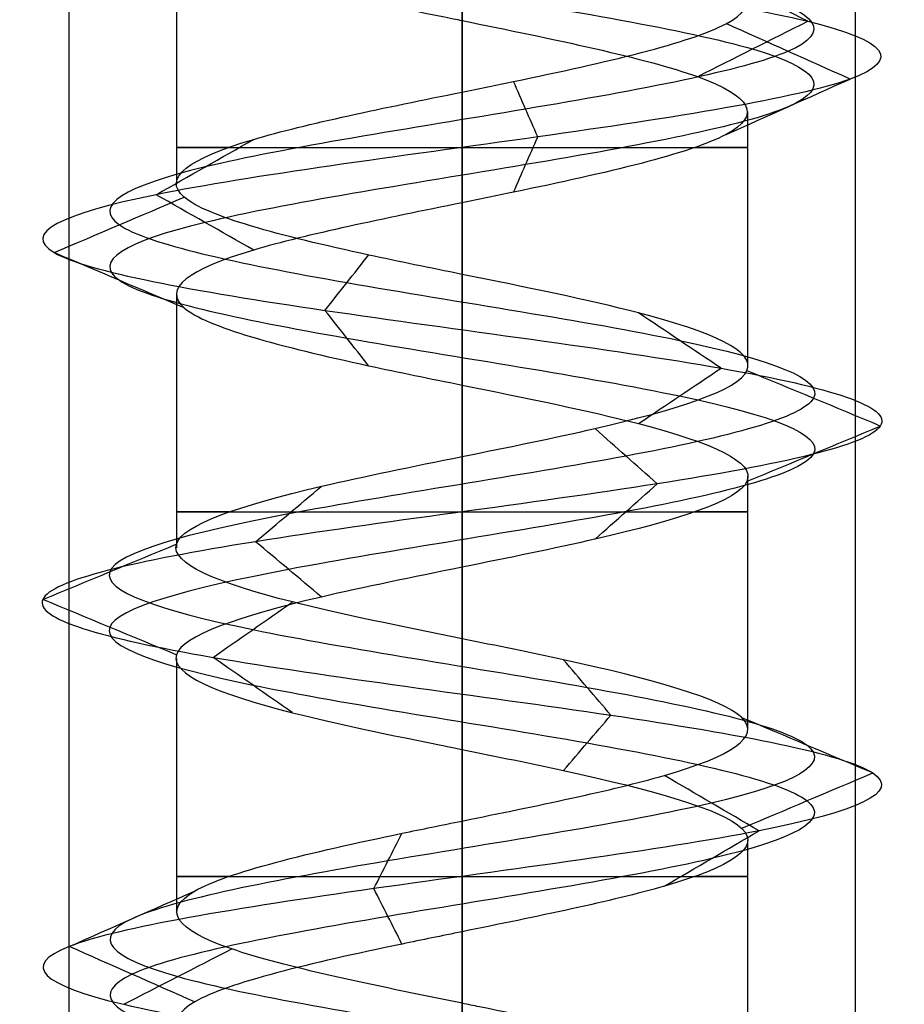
# Model space of a CAD drawing. Header units: millimetres. Extents: x -206 to 214, y -182 to 189.
# Tile 152 of 256: x 1.38 to 7, y 100.47 to 106.73. Entities that reach past the tile are written whole.
import ezdxf

# ---------------------------------------------------------------- set-up
doc = ezdxf.new("R2010")
doc.units = ezdxf.units.MM
doc.layers.add('Default', color=7, linetype='Continuous', true_color=0x000000)

msp = doc.modelspace()

# ---------------------------------------------------------------- linework, layer by layer
at = {"layer": 'Default'}
for p, q in [((4.1887, -164.9693, 820.0033), (4.1887, 125.5307, 820.0033)), ((4.1887, -166.9693, 714.5033), (4.1887, 125.5307, 714.5033)), ((4.1887, -166.9693, 723.5033), (4.1887, 125.5307, 723.5033)), ((4.1887, -173.4693, 829.0033), (4.1887, 124.5307, 829.0033)), ((4.1887, 84.5307, 714.5033), (4.1887, 124.5307, 714.5033)), ((4.1887, 84.5307, 723.5033), (4.1887, 124.5307, 723.5033))]:
    msp.add_line(p, q, dxfattribs=at)
at = {"layer": 'Default', "color": 9, "true_color": 0xbebcba}
for p, q in [((2.3728, 107.3063, 824.5033), (2.3728, 105.6904, 824.5033)), ((2.3728, 107.3063, 719.5033), (2.3728, 105.6904, 719.5033)), ((4.1887, 106.7261, 822.6831), (4.1887, 105.1119, 822.6901)), ((4.1887, 106.7261, 717.6831), (4.1887, 105.1119, 717.6901)), ((6.0046, 106.1458, 824.5033), (6.0046, 104.5333, 824.5033)), ((6.0046, 106.1458, 719.5033), (6.0046, 104.5333, 719.5033)), ((2.3728, 104.9863, 824.5033), (2.3728, 103.373, 824.5033)), ((2.3728, 104.9863, 719.5033), (2.3728, 103.373, 719.5033)), ((4.1887, 104.4078, 822.6901), (4.1887, 102.7943, 822.6908)), ((4.1887, 104.4078, 717.6901), (4.1887, 102.7943, 717.6908)), ((6.0046, 103.8283, 824.5033), (6.0046, 102.2159, 824.5033)), ((6.0046, 103.8283, 719.5033), (6.0046, 102.2159, 719.5033)), ((2.3728, 102.6694, 824.5033), (2.3728, 101.0554, 824.5033)), ((2.3728, 102.6694, 719.5033), (2.3728, 101.0554, 719.5033)), ((4.1887, 102.0902, 822.6908), (4.1887, 100.4761, 822.6834)), ((4.1887, 102.0902, 717.6908), (4.1887, 100.4761, 717.6834)), ((6.0046, 101.5117, 824.5033), (6.0046, 99.896, 824.5033)), ((6.0046, 101.5117, 719.5033), (6.0046, 99.896, 719.5033))]:
    msp.add_line(p, q, dxfattribs=at)
at = {"layer": 'Default', "color": 9, "true_color": 0xbebcba, "extrusion": (0, -1, 0)}
for centre, start, end in [((4.1887, 824.5033, -105.9192), 144.5029, 270), ((4.1887, 719.5033, -105.9192), 144.5029, 270), ((4.1887, 824.5033, -105.9192), 270, 35.27358), ((4.1887, 719.5033, -105.9192), 270, 35.27358), ((4.1887, 824.5033, -103.6011), 144.71427, 270), ((4.1887, 719.5033, -103.6011), 144.71427, 270), ((4.1887, 824.5033, -103.6011), 270, 35.25218), ((4.1887, 719.5033, -103.6011), 270, 35.25218), ((4.1887, 824.5033, -101.2829), 144.71146, 270), ((4.1887, 719.5033, -101.2829), 144.71146, 270), ((4.1887, 824.5033, -101.2829), 270, 35.49328), ((4.1887, 719.5033, -101.2829), 270, 35.49328)]:
    msp.add_arc(centre, 1.8159, start, end, dxfattribs=at)
at = {"layer": 'Default', "color": 9, "true_color": 0xbebcba}
for points, degree in [([(4.1887, 130.4364, 822.2637), (4.9329, 130.3138, 822.2637), (6.4085, 130.0686, 823.064), (6.6034, 129.7008, 825.5906), (4.5862, 129.333, 827.1191), (2.2081, 128.9653, 826.2586), (1.6392, 128.5975, 823.7925), (3.4014, 128.2297, 821.9767), (5.883, 127.8619, 822.4702), (6.8159, 127.4941, 824.8223), (5.3472, 127.1263, 826.8828), (2.8195, 126.7586, 826.7682), (1.5434, 126.3908, 824.5832), (2.6853, 126.023, 822.3253), (5.2015, 125.6552, 822.0582), (6.7919, 125.2874, 824.0263), (6.0027, 124.9196, 826.4303), (3.5553, 124.5519, 827.0729), (1.6869, 124.1841, 825.3666), (2.1054, 123.8163, 822.8711), (4.4282, 123.4485, 821.8676), (6.5321, 123.0807, 823.2734), (6.4938, 122.7129, 825.8034), (4.3485, 122.3451, 827.145), (2.057, 121.9774, 826.0718), (1.7141, 121.6096, 823.5648), (3.6332, 121.2418, 821.9157), (6.0601, 120.874, 822.6319), (6.7763, 120.5062, 825.0588), (5.1271, 120.1384, 826.9779), (2.6202, 119.7707, 826.635), (1.547, 119.4029, 824.3435), (2.8886, 119.0351, 822.1981), (5.4186, 118.6673, 822.1599), (6.8243, 118.2995, 824.2638), (5.8208, 117.9317, 826.5866), (3.3254, 117.5639, 827.0051), (1.6191, 117.1962, 825.1367), (2.2616, 116.8284, 822.6893), (4.6657, 116.4606, 821.9001), (6.6338, 116.0928, 823.4905), (6.3667, 115.725, 826.0067), (4.1087, 115.3572, 827.1486), (1.9238, 114.9895, 825.8725), (1.8092, 114.6217, 823.3447), (3.8697, 114.2539, 821.8761), (6.2217, 113.8861, 822.809), (6.7154, 113.5183, 825.2907), (4.8994, 113.1505, 827.0526), (2.4337, 112.7828, 826.4843), (1.5723, 112.415, 824.1051), (3.1025, 112.0472, 822.0899), (5.6256, 111.6794, 822.2808), (6.8352, 111.3116, 824.5033), (5.6256, 110.9438, 826.7258), (3.1025, 110.576, 826.9167), (1.5723, 110.2083, 824.9015), (2.4337, 109.8405, 822.5224), (4.8994, 109.4727, 821.954), (6.7154, 109.1049, 823.716), (6.2217, 108.7371, 826.1976), (3.8697, 108.3693, 827.1305), (1.8092, 108.0016, 825.6619), (1.9238, 107.6338, 823.1342), (4.1087, 107.266, 821.858), (6.3667, 106.8982, 822.9999), (6.6338, 106.5304, 825.5161), (4.6657, 106.1626, 827.1065), (2.2616, 105.7949, 826.3173), (1.6191, 105.4271, 823.8699), (3.3254, 105.0593, 822.0015), (5.8208, 104.6915, 822.42), (6.8243, 104.3237, 824.7428), (5.4186, 103.9559, 826.8467), (2.8886, 103.5881, 826.8085), (1.547, 103.2204, 824.6631), (2.6202, 102.8526, 822.3717), (5.1271, 102.4848, 822.0288), (6.7763, 102.117, 823.9478), (6.0601, 101.7492, 826.3747), (3.6332, 101.3814, 827.0909), (1.7141, 101.0137, 825.4418), (2.057, 100.6459, 822.9348), (4.3485, 100.2781, 821.8616), (6.4938, 99.9103, 823.2032), (6.5321, 99.5425, 825.7332), (4.4282, 99.1747, 827.139), (2.1054, 98.807, 826.1355), (1.6869, 98.4392, 823.64), (3.5553, 98.0714, 821.9337), (6.0027, 97.7036, 822.5763), (6.7919, 97.3358, 824.9804), (5.2015, 96.968, 826.9484), (2.6853, 96.6002, 826.6814), (1.5434, 96.2325, 824.4234), (2.8195, 95.8647, 822.2385), (5.3472, 95.4969, 822.1239), (6.8159, 95.1291, 824.1843), (5.883, 94.7613, 826.5364), (3.4014, 94.3935, 827.0299), (1.6392, 94.0258, 825.2141), (2.2081, 93.658, 822.748), (4.5862, 93.2902, 821.8875), (6.6034, 92.9224, 823.416), (6.4085, 92.5546, 825.9426), (4.9329, 92.3094, 826.743), (4.1887, 92.1868, 826.743)], 3), ([(4.1887, 130.4364, 717.2637), (4.9329, 130.3138, 717.2637), (6.4085, 130.0686, 718.064), (6.6034, 129.7008, 720.5906), (4.5862, 129.333, 722.1191), (2.2081, 128.9653, 721.2586), (1.6392, 128.5975, 718.7925), (3.4014, 128.2297, 716.9767), (5.883, 127.8619, 717.4702), (6.8159, 127.4941, 719.8223), (5.3472, 127.1263, 721.8828), (2.8195, 126.7586, 721.7682), (1.5434, 126.3908, 719.5832), (2.6853, 126.023, 717.3253), (5.2015, 125.6552, 717.0582), (6.7919, 125.2874, 719.0263), (6.0027, 124.9196, 721.4303), (3.5553, 124.5519, 722.0729), (1.6869, 124.1841, 720.3666), (2.1054, 123.8163, 717.8711), (4.4282, 123.4485, 716.8676), (6.5321, 123.0807, 718.2734), (6.4938, 122.7129, 720.8034), (4.3485, 122.3451, 722.145), (2.057, 121.9774, 721.0718), (1.7141, 121.6096, 718.5648), (3.6332, 121.2418, 716.9157), (6.0601, 120.874, 717.6319), (6.7763, 120.5062, 720.0588), (5.1271, 120.1384, 721.9779), (2.6202, 119.7707, 721.635), (1.547, 119.4029, 719.3435), (2.8886, 119.0351, 717.1981), (5.4186, 118.6673, 717.1599), (6.8243, 118.2995, 719.2638), (5.8208, 117.9317, 721.5866), (3.3254, 117.5639, 722.0051), (1.6191, 117.1962, 720.1367), (2.2616, 116.8284, 717.6893), (4.6657, 116.4606, 716.9001), (6.6338, 116.0928, 718.4905), (6.3667, 115.725, 721.0067), (4.1087, 115.3572, 722.1486), (1.9238, 114.9895, 720.8725), (1.8092, 114.6217, 718.3447), (3.8697, 114.2539, 716.8761), (6.2217, 113.8861, 717.809), (6.7154, 113.5183, 720.2907), (4.8994, 113.1505, 722.0526), (2.4337, 112.7828, 721.4843), (1.5723, 112.415, 719.1051), (3.1025, 112.0472, 717.0899), (5.6256, 111.6794, 717.2808), (6.8352, 111.3116, 719.5033), (5.6256, 110.9438, 721.7258), (3.1025, 110.576, 721.9167), (1.5723, 110.2083, 719.9015), (2.4337, 109.8405, 717.5224), (4.8994, 109.4727, 716.954), (6.7154, 109.1049, 718.716), (6.2217, 108.7371, 721.1976), (3.8697, 108.3693, 722.1305), (1.8092, 108.0016, 720.6619), (1.9238, 107.6338, 718.1342), (4.1087, 107.266, 716.858), (6.3667, 106.8982, 717.9999), (6.6338, 106.5304, 720.5161), (4.6657, 106.1626, 722.1065), (2.2616, 105.7949, 721.3173), (1.6191, 105.4271, 718.8699), (3.3254, 105.0593, 717.0015), (5.8208, 104.6915, 717.42), (6.8243, 104.3237, 719.7428), (5.4186, 103.9559, 721.8467), (2.8886, 103.5881, 721.8085), (1.547, 103.2204, 719.6631), (2.6202, 102.8526, 717.3717), (5.1271, 102.4848, 717.0288), (6.7763, 102.117, 718.9478), (6.0601, 101.7492, 721.3747), (3.6332, 101.3814, 722.0909), (1.7141, 101.0137, 720.4418), (2.057, 100.6459, 717.9348), (4.3485, 100.2781, 716.8616), (6.4938, 99.9103, 718.2032), (6.5321, 99.5425, 720.7332), (4.4282, 99.1747, 722.139), (2.1054, 98.807, 721.1355), (1.6869, 98.4392, 718.64), (3.5553, 98.0714, 716.9337), (6.0027, 97.7036, 717.5763), (6.7919, 97.3358, 719.9804), (5.2015, 96.968, 721.9484), (2.6853, 96.6002, 721.6814), (1.5434, 96.2325, 719.4234), (2.8195, 95.8647, 717.2385), (5.3472, 95.4969, 717.1239), (6.8159, 95.1291, 719.1843), (5.883, 94.7613, 721.5364), (3.4014, 94.3935, 722.0299), (1.6392, 94.0258, 720.2141), (2.2081, 93.658, 717.748), (4.5862, 93.2902, 716.8875), (6.6034, 92.9224, 718.416), (6.4085, 92.5546, 720.9426), (4.9329, 92.3094, 721.743), (4.1887, 92.1868, 721.743)], 3), ([(4.1887, 130.2598, 821.8374), (5.0745, 130.1373, 821.8374), (6.8309, 129.8921, 822.7901), (7.0629, 129.5243, 825.7975), (4.6619, 129.1565, 827.617), (1.8311, 128.7887, 826.5926), (1.154, 128.4209, 823.6572), (3.2516, 128.0531, 821.4958), (6.2054, 127.6854, 822.0833), (7.3159, 127.3176, 824.883), (5.5677, 126.9498, 827.3356), (2.559, 126.582, 827.1992), (1.0399, 126.2142, 824.5984), (2.3992, 125.8464, 821.9108), (5.3942, 125.4787, 821.5929), (7.2873, 125.1109, 823.9355), (6.3479, 124.7431, 826.7971), (3.4348, 124.3753, 827.562), (1.2108, 124.0075, 825.5309), (1.7089, 123.6397, 822.5605), (4.4738, 123.2719, 821.366), (6.978, 122.9042, 823.0393), (6.9325, 122.5364, 826.0509), (4.3789, 122.1686, 827.6477), (1.6514, 121.8008, 826.3703), (1.2432, 121.433, 823.3862), (3.5275, 121.0652, 821.4233), (6.4162, 120.6975, 822.2758), (7.2687, 120.3297, 825.1645), (5.3058, 119.9619, 827.4488), (2.3217, 119.5941, 827.0406), (1.0442, 119.2263, 824.3131), (2.6411, 118.8585, 821.7594), (5.6526, 118.4908, 821.7139), (7.3259, 118.123, 824.2182), (6.1315, 117.7552, 826.9831), (3.1611, 117.3874, 827.4812), (1.13, 117.0196, 825.2572), (1.8949, 116.6518, 822.3441), (4.7565, 116.284, 821.4047), (7.0991, 115.9163, 823.2978), (6.7812, 115.5485, 826.2928), (4.0935, 115.1807, 827.6521), (1.4928, 114.8129, 826.133), (1.3564, 114.4451, 823.1243), (3.809, 114.0773, 821.3761), (6.6086, 113.7096, 822.4865), (7.1962, 113.3418, 825.4405), (5.0346, 112.974, 827.5378), (2.0997, 112.6062, 826.8613), (1.0744, 112.2384, 824.0293), (2.8958, 111.8706, 821.6306), (5.8991, 111.5029, 821.8579), (7.3389, 111.1351, 824.5033), (5.8991, 110.7673, 827.1487), (2.8958, 110.3995, 827.376), (1.0744, 110.0317, 824.9773), (2.0997, 109.6639, 822.1454), (5.0346, 109.2961, 821.4688), (7.1962, 108.9284, 823.5661), (6.6086, 108.5606, 826.5201), (3.809, 108.1928, 827.6305), (1.3564, 107.825, 825.8824), (1.4928, 107.4572, 822.8736), (4.0935, 107.0894, 821.3546), (6.7812, 106.7217, 822.7138), (7.0991, 106.3539, 825.7088), (4.7565, 105.9861, 827.6019), (1.8949, 105.6183, 826.6625), (1.13, 105.2505, 823.7494), (3.1611, 104.8827, 821.5254), (6.1315, 104.5149, 822.0235), (7.3259, 104.1472, 824.7884), (5.6526, 103.7794, 827.2927), (2.6411, 103.4116, 827.2472), (1.0442, 103.0438, 824.6935), (2.3217, 102.676, 821.966), (5.3058, 102.3082, 821.5578), (7.2687, 101.9405, 823.8421), (6.4162, 101.5727, 826.7308), (3.5275, 101.2049, 827.5833), (1.2432, 100.8371, 825.6204), (1.6514, 100.4693, 822.6363), (4.3789, 100.1015, 821.3589), (6.9325, 99.7338, 822.9558), (6.978, 99.366, 825.9673), (4.4738, 98.9982, 827.6406), (1.7089, 98.6304, 826.4461), (1.2108, 98.2626, 823.4757), (3.4348, 97.8948, 821.4447), (6.3479, 97.527, 822.2095), (7.2873, 97.1593, 825.0711), (5.3942, 96.7915, 827.4137), (2.3992, 96.4237, 827.0959), (1.0399, 96.0559, 824.4082), (2.559, 95.6881, 821.8074), (5.5677, 95.3203, 821.671), (7.3159, 94.9526, 824.1236), (6.2054, 94.5848, 826.9233), (3.2516, 94.217, 827.5108), (1.154, 93.8492, 825.3494), (1.8311, 93.4814, 822.414), (4.6619, 93.1136, 821.3896), (7.0629, 92.7459, 823.2091), (6.8309, 92.3781, 826.2165), (5.0745, 92.1329, 827.1692), (4.1887, 92.0103, 827.1692)], 3), ([(4.1887, 130.2598, 716.8374), (5.0745, 130.1373, 716.8374), (6.8309, 129.8921, 717.7901), (7.0629, 129.5243, 720.7975), (4.6619, 129.1565, 722.617), (1.8311, 128.7887, 721.5926), (1.154, 128.4209, 718.6572), (3.2516, 128.0531, 716.4958), (6.2054, 127.6854, 717.0833), (7.3159, 127.3176, 719.883), (5.5677, 126.9498, 722.3356), (2.559, 126.582, 722.1992), (1.0399, 126.2142, 719.5984), (2.3992, 125.8464, 716.9108), (5.3942, 125.4787, 716.5929), (7.2873, 125.1109, 718.9355), (6.3479, 124.7431, 721.7971), (3.4348, 124.3753, 722.562), (1.2108, 124.0075, 720.5309), (1.7089, 123.6397, 717.5605), (4.4738, 123.2719, 716.366), (6.978, 122.9042, 718.0393), (6.9325, 122.5364, 721.0509), (4.3789, 122.1686, 722.6477), (1.6514, 121.8008, 721.3703), (1.2432, 121.433, 718.3862), (3.5275, 121.0652, 716.4233), (6.4162, 120.6975, 717.2758), (7.2687, 120.3297, 720.1645), (5.3058, 119.9619, 722.4488), (2.3217, 119.5941, 722.0406), (1.0442, 119.2263, 719.3131), (2.6411, 118.8585, 716.7594), (5.6526, 118.4908, 716.7139), (7.3259, 118.123, 719.2182), (6.1315, 117.7552, 721.9831), (3.1611, 117.3874, 722.4812), (1.13, 117.0196, 720.2572), (1.8949, 116.6518, 717.3441), (4.7565, 116.284, 716.4047), (7.0991, 115.9163, 718.2978), (6.7812, 115.5485, 721.2928), (4.0935, 115.1807, 722.6521), (1.4928, 114.8129, 721.133), (1.3564, 114.4451, 718.1243), (3.809, 114.0773, 716.3761), (6.6086, 113.7096, 717.4865), (7.1962, 113.3418, 720.4405), (5.0346, 112.974, 722.5378), (2.0997, 112.6062, 721.8613), (1.0744, 112.2384, 719.0293), (2.8958, 111.8706, 716.6306), (5.8991, 111.5029, 716.8579), (7.3389, 111.1351, 719.5033), (5.8991, 110.7673, 722.1487), (2.8958, 110.3995, 722.376), (1.0744, 110.0317, 719.9773), (2.0997, 109.6639, 717.1454), (5.0346, 109.2961, 716.4688), (7.1962, 108.9284, 718.5661), (6.6086, 108.5606, 721.5201), (3.809, 108.1928, 722.6305), (1.3564, 107.825, 720.8824), (1.4928, 107.4572, 717.8736), (4.0935, 107.0894, 716.3546), (6.7812, 106.7217, 717.7138), (7.0991, 106.3539, 720.7088), (4.7565, 105.9861, 722.6019), (1.8949, 105.6183, 721.6625), (1.13, 105.2505, 718.7494), (3.1611, 104.8827, 716.5254), (6.1315, 104.5149, 717.0235), (7.3259, 104.1472, 719.7884), (5.6526, 103.7794, 722.2927), (2.6411, 103.4116, 722.2472), (1.0442, 103.0438, 719.6935), (2.3217, 102.676, 716.966), (5.3058, 102.3082, 716.5578), (7.2687, 101.9405, 718.8421), (6.4162, 101.5727, 721.7308), (3.5275, 101.2049, 722.5833), (1.2432, 100.8371, 720.6204), (1.6514, 100.4693, 717.6363), (4.3789, 100.1015, 716.3589), (6.9325, 99.7338, 717.9558), (6.978, 99.366, 720.9673), (4.4738, 98.9982, 722.6406), (1.7089, 98.6304, 721.4461), (1.2108, 98.2626, 718.4757), (3.4348, 97.8948, 716.4447), (6.3479, 97.527, 717.2095), (7.2873, 97.1593, 720.0711), (5.3942, 96.7915, 722.4137), (2.3992, 96.4237, 722.0959), (1.0399, 96.0559, 719.4082), (2.559, 95.6881, 716.8074), (5.5677, 95.3203, 716.671), (7.3159, 94.9526, 719.1236), (6.2054, 94.5848, 721.9233), (3.2516, 94.217, 722.5108), (1.154, 93.8492, 720.3494), (1.8311, 93.4814, 717.414), (4.6619, 93.1136, 716.3896), (7.0629, 92.7459, 718.2091), (6.8309, 92.3781, 721.2165), (5.0745, 92.1329, 722.1692), (4.1887, 92.0103, 722.1692)], 3), ([(4.1887, 130.0833, 822.2637), (4.9329, 129.9607, 822.2637), (6.4085, 129.7155, 823.064), (6.6033, 129.3477, 825.5906), (4.5862, 128.9799, 827.1191), (2.2081, 128.6122, 826.2585), (1.6392, 128.2444, 823.7925), (3.4014, 127.8766, 821.9767), (5.883, 127.5088, 822.4702), (6.8159, 127.141, 824.8223), (5.3472, 126.7732, 826.8827), (2.8195, 126.4054, 826.7681), (1.5434, 126.0377, 824.5832), (2.6853, 125.6699, 822.3253), (5.2014, 125.3021, 822.0583), (6.7918, 124.9343, 824.0263), (6.0027, 124.5665, 826.4303), (3.5553, 124.1987, 827.0729), (1.6869, 123.831, 825.3666), (2.1054, 123.4632, 822.8712), (4.4282, 123.0954, 821.8677), (6.532, 122.7276, 823.2734), (6.4938, 122.3598, 825.8034), (4.3485, 121.992, 827.145), (2.0571, 121.6243, 826.0718), (1.7142, 121.2565, 823.5648), (3.6332, 120.8887, 821.9157), (6.06, 120.5209, 822.6319), (6.7762, 120.1531, 825.0588), (5.1271, 119.7853, 826.9778), (2.6202, 119.4175, 826.6349), (1.547, 119.0498, 824.3435), (2.8886, 118.682, 822.1982), (5.4186, 118.3142, 822.1599), (6.8243, 117.9464, 824.2638), (5.8208, 117.5786, 826.5866), (3.3254, 117.2108, 827.005), (1.6191, 116.8431, 825.1367), (2.2617, 116.4753, 822.6893), (4.6657, 116.1075, 821.9002), (6.6337, 115.7397, 823.4905), (6.3667, 115.3719, 826.0067), (4.1087, 115.0041, 827.1486), (1.9239, 114.6363, 825.8724), (1.8092, 114.2686, 823.3448), (3.8697, 113.9008, 821.8761), (6.2217, 113.533, 822.809), (6.7153, 113.1652, 825.2906), (4.8993, 112.7974, 827.0526), (2.4337, 112.4296, 826.4842), (1.5723, 112.0619, 824.1051), (3.1025, 111.6941, 822.09), (5.6256, 111.3263, 822.2809), (6.8352, 110.9585, 824.5033), (5.6256, 110.5907, 826.7257), (3.1025, 110.2229, 826.9166), (1.5723, 109.8552, 824.9015), (2.4337, 109.4874, 822.5224), (4.8993, 109.1196, 821.954), (6.7153, 108.7518, 823.716), (6.2217, 108.384, 826.1976), (3.8697, 108.0162, 827.1305), (1.8092, 107.6484, 825.6619), (1.9239, 107.2807, 823.1342), (4.1087, 106.9129, 821.858), (6.3667, 106.5451, 822.9999), (6.6337, 106.1773, 825.5161), (4.6657, 105.8095, 827.1065), (2.2617, 105.4417, 826.3173), (1.6191, 105.074, 823.87), (3.3254, 104.7062, 822.0016), (5.8208, 104.3384, 822.42), (6.8243, 103.9706, 824.7428), (5.4186, 103.6028, 826.8467), (2.8886, 103.235, 826.8084), (1.547, 102.8673, 824.6631), (2.6202, 102.4995, 822.3717), (5.1271, 102.1317, 822.0288), (6.7762, 101.7639, 823.9479), (6.06, 101.3961, 826.3747), (3.6332, 101.0283, 827.0909), (1.7142, 100.6605, 825.4418), (2.0571, 100.2928, 822.9348), (4.3485, 99.925, 821.8616), (6.4938, 99.5572, 823.2032), (6.532, 99.1894, 825.7332), (4.4282, 98.8216, 827.1389), (2.1054, 98.4538, 826.1355), (1.6869, 98.0861, 823.64), (3.5553, 97.7183, 821.9337), (6.0027, 97.3505, 822.5763), (6.7918, 96.9827, 824.9803), (5.2014, 96.6149, 826.9484), (2.6853, 96.2471, 826.6813), (1.5434, 95.8794, 824.4234), (2.8195, 95.5116, 822.2385), (5.3472, 95.1438, 822.1239), (6.8159, 94.776, 824.1843), (5.883, 94.4082, 826.5364), (3.4014, 94.0404, 827.0299), (1.6392, 93.6726, 825.2141), (2.2081, 93.3049, 822.7481), (4.5862, 92.9371, 821.8875), (6.6033, 92.5693, 823.416), (6.4085, 92.2015, 825.9426), (4.9329, 91.9563, 826.7429), (4.1887, 91.8337, 826.7429)], 3), ([(4.1887, 130.0833, 717.2637), (4.9329, 129.9607, 717.2637), (6.4085, 129.7155, 718.064), (6.6033, 129.3477, 720.5906), (4.5862, 128.9799, 722.1191), (2.2081, 128.6122, 721.2585), (1.6392, 128.2444, 718.7925), (3.4014, 127.8766, 716.9767), (5.883, 127.5088, 717.4702), (6.8159, 127.141, 719.8223), (5.3472, 126.7732, 721.8827), (2.8195, 126.4054, 721.7681), (1.5434, 126.0377, 719.5832), (2.6853, 125.6699, 717.3253), (5.2014, 125.3021, 717.0583), (6.7918, 124.9343, 719.0263), (6.0027, 124.5665, 721.4303), (3.5553, 124.1987, 722.0729), (1.6869, 123.831, 720.3666), (2.1054, 123.4632, 717.8712), (4.4282, 123.0954, 716.8677), (6.532, 122.7276, 718.2734), (6.4938, 122.3598, 720.8034), (4.3485, 121.992, 722.145), (2.0571, 121.6243, 721.0718), (1.7142, 121.2565, 718.5648), (3.6332, 120.8887, 716.9157), (6.06, 120.5209, 717.6319), (6.7762, 120.1531, 720.0588), (5.1271, 119.7853, 721.9778), (2.6202, 119.4175, 721.6349), (1.547, 119.0498, 719.3435), (2.8886, 118.682, 717.1982), (5.4186, 118.3142, 717.1599), (6.8243, 117.9464, 719.2638), (5.8208, 117.5786, 721.5866), (3.3254, 117.2108, 722.005), (1.6191, 116.8431, 720.1367), (2.2617, 116.4753, 717.6893), (4.6657, 116.1075, 716.9002), (6.6337, 115.7397, 718.4905), (6.3667, 115.3719, 721.0067), (4.1087, 115.0041, 722.1486), (1.9239, 114.6363, 720.8724), (1.8092, 114.2686, 718.3448), (3.8697, 113.9008, 716.8761), (6.2217, 113.533, 717.809), (6.7153, 113.1652, 720.2906), (4.8993, 112.7974, 722.0526), (2.4337, 112.4296, 721.4842), (1.5723, 112.0619, 719.1051), (3.1025, 111.6941, 717.09), (5.6256, 111.3263, 717.2809), (6.8352, 110.9585, 719.5033), (5.6256, 110.5907, 721.7257), (3.1025, 110.2229, 721.9166), (1.5723, 109.8552, 719.9015), (2.4337, 109.4874, 717.5224), (4.8993, 109.1196, 716.954), (6.7153, 108.7518, 718.716), (6.2217, 108.384, 721.1976), (3.8697, 108.0162, 722.1305), (1.8092, 107.6484, 720.6619), (1.9239, 107.2807, 718.1342), (4.1087, 106.9129, 716.858), (6.3667, 106.5451, 717.9999), (6.6337, 106.1773, 720.5161), (4.6657, 105.8095, 722.1065), (2.2617, 105.4417, 721.3173), (1.6191, 105.074, 718.87), (3.3254, 104.7062, 717.0016), (5.8208, 104.3384, 717.42), (6.8243, 103.9706, 719.7428), (5.4186, 103.6028, 721.8467), (2.8886, 103.235, 721.8084), (1.547, 102.8673, 719.6631), (2.6202, 102.4995, 717.3717), (5.1271, 102.1317, 717.0288), (6.7762, 101.7639, 718.9479), (6.06, 101.3961, 721.3747), (3.6332, 101.0283, 722.0909), (1.7142, 100.6605, 720.4418), (2.0571, 100.2928, 717.9348), (4.3485, 99.925, 716.8616), (6.4938, 99.5572, 718.2032), (6.532, 99.1894, 720.7332), (4.4282, 98.8216, 722.1389), (2.1054, 98.4538, 721.1355), (1.6869, 98.0861, 718.64), (3.5553, 97.7183, 716.9337), (6.0027, 97.3505, 717.5763), (6.7918, 96.9827, 719.9803), (5.2014, 96.6149, 721.9484), (2.6853, 96.2471, 721.6813), (1.5434, 95.8794, 719.4234), (2.8195, 95.5116, 717.2385), (5.3472, 95.1438, 717.1239), (6.8159, 94.776, 719.1843), (5.883, 94.4082, 721.5364), (3.4014, 94.0404, 722.0299), (1.6392, 93.6726, 720.2141), (2.2081, 93.3049, 717.7481), (4.5862, 92.9371, 716.8875), (6.6033, 92.5693, 718.416), (6.4085, 92.2015, 720.9426), (4.9329, 91.9563, 721.7429), (4.1887, 91.8337, 721.7429)], 3), ([(4.1887, 107.8853, 826.3192), (4.1887, 107.0783, 826.3192), (4.1887, 106.2713, 826.3192)], 2), ([(4.1887, 107.8853, 721.3192), (4.1887, 107.0783, 721.3192), (4.1887, 106.2713, 721.3192)], 2), ([(6.3863, 106.7217, 822.9864), (6.1524, 106.8392, 823.1479), (5.9185, 106.9567, 823.3093), (5.6846, 107.0742, 823.4707)], 3), ([(6.3863, 106.7217, 717.9864), (6.1524, 106.8392, 718.1479), (5.9185, 106.9567, 718.3093), (5.6846, 107.0742, 718.4707)], 3), ([(5.6847, 106.3691, 823.4707), (5.9186, 106.4866, 823.3093), (6.1524, 106.6042, 823.1478), (6.3863, 106.7217, 822.9864)], 3), ([(5.6847, 106.3691, 718.4707), (5.9186, 106.4866, 718.3093), (6.1524, 106.6042, 718.1478), (6.3863, 106.7217, 717.9864)], 3), ([(6.6557, 106.3539, 825.5252), (6.3932, 106.4714, 825.4164), (6.1307, 106.5889, 825.3077), (5.8681, 106.7064, 825.199)], 3), ([(6.6557, 106.3539, 720.5252), (6.3932, 106.4714, 720.4164), (6.1307, 106.5889, 720.3077), (5.8681, 106.7064, 720.199)], 3), ([(4.67, 105.9861, 827.1298), (4.6188, 106.1036, 826.8504), (4.5676, 106.2211, 826.5709), (4.5164, 106.3385, 826.2915)], 3), ([(4.67, 105.9861, 722.1298), (4.6188, 106.1036, 721.8504), (4.5676, 106.2211, 721.5709), (4.5164, 106.3385, 721.2915)], 3), ([(5.8683, 106.0014, 825.199), (6.1307, 106.1189, 825.3077), (6.3932, 106.2364, 825.4165), (6.6557, 106.3539, 825.5252)], 3), ([(5.8683, 106.0014, 720.199), (6.1307, 106.1189, 720.3077), (6.3932, 106.2364, 720.4165), (6.6557, 106.3539, 720.5252)], 3), ([(2.2444, 105.6183, 826.3336), (2.4511, 105.7357, 826.1389), (2.6579, 105.8531, 825.9443), (2.8646, 105.9706, 825.7497)], 3), ([(2.2444, 105.6183, 721.3336), (2.4511, 105.7357, 721.1389), (2.6579, 105.8531, 720.9443), (2.8646, 105.9706, 720.7497)], 3), ([(4.5164, 105.6337, 826.2917), (4.5676, 105.7512, 826.5711), (4.6188, 105.8686, 826.8504), (4.67, 105.9861, 827.1298)], 3), ([(4.5164, 105.6337, 721.2917), (4.5676, 105.7512, 721.5711), (4.6188, 105.8686, 721.8504), (4.67, 105.9861, 722.1298)], 3), ([(1.596, 105.2505, 823.8643), (1.8715, 105.3679, 823.9322), (2.1471, 105.4852, 824.0001), (2.4226, 105.6026, 824.068)], 3), ([(1.596, 105.2505, 718.8643), (1.8715, 105.3679, 718.9322), (2.1471, 105.4852, 719.0001), (2.4226, 105.6026, 719.068)], 3), ([(2.8645, 105.2661, 825.7498), (2.6578, 105.3835, 825.9444), (2.4511, 105.5009, 826.139), (2.2444, 105.6183, 826.3336)], 3), ([(2.8645, 105.2661, 720.7498), (2.6578, 105.3835, 720.9444), (2.4511, 105.5009, 721.139), (2.2444, 105.6183, 721.3336)], 3), ([(4.1887, 105.5671, 826.3192), (4.1887, 104.7601, 826.3192), (4.1887, 103.9531, 826.3192)], 2), ([(4.1887, 105.5671, 721.3192), (4.1887, 104.7601, 721.3192), (4.1887, 103.9531, 721.3192)], 2), ([(2.4224, 104.8985, 824.068), (2.147, 105.0159, 824.0001), (1.8715, 105.1332, 823.9322), (1.596, 105.2505, 823.8643)], 3), ([(2.4224, 104.8985, 719.068), (2.147, 105.0159, 719.0001), (1.8715, 105.1332, 718.9322), (1.596, 105.2505, 718.8643)], 3), ([(3.3176, 104.8827, 821.9791), (3.4101, 105, 822.2472), (3.5026, 105.1173, 822.5153), (3.5952, 105.2346, 822.7833)], 3), ([(3.3176, 104.8827, 716.9791), (3.4101, 105, 717.2472), (3.5026, 105.1173, 717.5153), (3.5952, 105.2346, 717.7833)], 3), ([(3.5951, 104.531, 822.7832), (3.5026, 104.6482, 822.5152), (3.4101, 104.7655, 822.2471), (3.3176, 104.8827, 821.9791)], 3), ([(3.5951, 104.531, 717.7832), (3.5026, 104.6482, 717.5152), (3.4101, 104.7655, 717.2471), (3.3176, 104.8827, 716.9791)], 3), ([(5.8355, 104.5149, 822.4013), (5.6607, 104.6321, 822.6244), (5.4859, 104.7493, 822.8475), (5.3111, 104.8665, 823.0706)], 3), ([(5.8355, 104.5149, 717.4013), (5.6607, 104.6321, 717.6244), (5.4859, 104.7493, 717.8475), (5.3111, 104.8665, 718.0706)], 3), ([(5.3112, 104.1634, 823.0705), (5.486, 104.2806, 822.8475), (5.6607, 104.3978, 822.6244), (5.8355, 104.5149, 822.4013)], 3), ([(5.3112, 104.1634, 718.0705), (5.486, 104.2806, 717.8475), (5.6607, 104.3978, 717.6244), (5.8355, 104.5149, 717.4013)], 3), ([(6.848, 104.1472, 824.745), (6.5659, 104.2643, 824.7193), (6.2839, 104.3814, 824.6937), (6.0018, 104.4985, 824.6681)], 3), ([(6.848, 104.1472, 719.745), (6.5659, 104.2643, 719.7193), (6.2839, 104.3814, 719.6937), (6.0018, 104.4985, 719.6681)], 3), ([(6.0019, 103.7958, 824.6681), (6.2839, 103.9129, 824.6937), (6.5659, 104.0301, 824.7193), (6.848, 104.1472, 824.745)], 3), ([(6.0019, 103.7958, 719.6681), (6.2839, 103.9129, 719.6937), (6.5659, 104.0301, 719.7193), (6.848, 104.1472, 719.745)], 3), ([(5.4296, 103.7794, 826.8677), (5.2981, 103.8964, 826.6171), (5.1665, 104.0135, 826.3665), (5.035, 104.1305, 826.1158)], 3), ([(5.4296, 103.7794, 721.8677), (5.2981, 103.8964, 721.6171), (5.1665, 104.0135, 721.3665), (5.035, 104.1305, 721.1158)], 3), ([(5.035, 103.4283, 826.1159), (5.1665, 103.5453, 826.3665), (5.2981, 103.6623, 826.6171), (5.4296, 103.7794, 826.8677)], 3), ([(5.035, 103.4283, 721.1159), (5.1665, 103.5453, 721.3665), (5.2981, 103.6623, 721.6171), (5.4296, 103.7794, 721.8677)], 3), ([(2.8769, 103.4116, 826.8291), (3.0159, 103.5286, 826.5826), (3.155, 103.6457, 826.3361), (3.294, 103.7627, 826.0896)], 3), ([(2.8769, 103.4116, 721.8291), (3.0159, 103.5286, 721.5826), (3.155, 103.6457, 721.3361), (3.294, 103.7627, 721.0896)], 3), ([(1.5233, 103.0438, 824.6645), (1.8059, 103.1609, 824.6474), (2.0886, 103.278, 824.6303), (2.3713, 103.3951, 824.6132)], 3), ([(1.5233, 103.0438, 719.6645), (1.8059, 103.1609, 719.6474), (2.0886, 103.278, 719.6303), (2.3713, 103.3951, 719.6132)], 3), ([(3.294, 103.0605, 826.0896), (3.155, 103.1775, 826.3361), (3.0159, 103.2946, 826.5826), (2.8769, 103.4116, 826.8291)], 3), ([(3.294, 103.0605, 721.0896), (3.155, 103.1775, 721.3361), (3.0159, 103.2946, 721.5826), (2.8769, 103.4116, 721.8291)], 3), ([(4.1887, 103.249, 826.3192), (4.1887, 102.442, 826.3192), (4.1887, 101.635, 826.3192)], 2), ([(4.1887, 103.249, 721.3192), (4.1887, 102.442, 721.3192), (4.1887, 101.635, 721.3192)], 2), ([(2.3713, 102.6925, 824.6132), (2.0886, 102.8096, 824.6303), (1.806, 102.9267, 824.6474), (1.5233, 103.0438, 824.6645)], 3), ([(2.3713, 102.6925, 719.6132), (2.0886, 102.8096, 719.6303), (1.806, 102.9267, 719.6474), (1.5233, 103.0438, 719.6645)], 3), ([(2.6061, 102.676, 822.3525), (2.774, 102.7932, 822.5807), (2.9419, 102.9104, 822.8089), (3.1099, 103.0275, 823.0371)], 3), ([(2.6061, 102.676, 717.3525), (2.774, 102.7932, 717.5807), (2.9419, 102.9104, 717.8089), (3.1099, 103.0275, 718.0371)], 3), ([(3.1099, 102.3245, 823.0372), (2.942, 102.4417, 822.809), (2.774, 102.5589, 822.5808), (2.6061, 102.676, 822.3525)], 3), ([(3.1099, 102.3245, 718.0372), (2.942, 102.4417, 717.809), (2.774, 102.5589, 717.5808), (2.6061, 102.676, 717.3525)], 3), ([(5.1356, 102.3082, 822.0066), (5.035, 102.4255, 822.2716), (4.9345, 102.5427, 822.5367), (4.834, 102.6599, 822.8017)], 3), ([(5.1356, 102.3082, 717.0066), (5.035, 102.4255, 717.2716), (4.9345, 102.5427, 717.5367), (4.834, 102.6599, 717.8017)], 3), ([(4.834, 101.9565, 822.8018), (4.9345, 102.0738, 822.5367), (5.035, 102.191, 822.2716), (5.1356, 102.3082, 822.0066)], 3), ([(4.834, 101.9565, 717.8018), (4.9345, 102.0738, 717.5367), (5.035, 102.191, 717.2716), (5.1356, 102.3082, 717.0066)], 3), ([(6.7995, 101.9405, 823.9429), (6.5222, 102.0577, 824.0024), (6.2449, 102.175, 824.0619), (5.9676, 102.2923, 824.1214)], 3), ([(6.7995, 101.9405, 718.9429), (6.5222, 102.0577, 719.0024), (6.2449, 102.175, 719.0619), (5.9676, 102.2923, 719.1214)], 3), ([(6.0768, 101.5727, 826.3915), (5.8762, 101.69, 826.1908), (5.6755, 101.8074, 825.9902), (5.4749, 101.9247, 825.7895)], 3), ([(6.0768, 101.5727, 721.3915), (5.8762, 101.69, 721.1908), (5.6755, 101.8074, 720.9902), (5.4749, 101.9247, 720.7895)], 3), ([(5.9674, 101.5886, 824.1215), (6.2448, 101.7059, 824.0619), (6.5221, 101.8232, 824.0024), (6.7995, 101.9405, 823.9429)], 3), ([(5.9674, 101.5886, 719.1215), (6.2448, 101.7059, 719.0619), (6.5221, 101.8232, 719.0024), (6.7995, 101.9405, 718.9429)], 3), ([(5.4748, 101.2206, 825.7894), (5.6755, 101.3379, 825.9901), (5.8761, 101.4553, 826.1908), (6.0768, 101.5727, 826.3915)], 3), ([(5.4748, 101.2206, 720.7894), (5.6755, 101.3379, 720.9901), (5.8761, 101.4553, 721.1908), (6.0768, 101.5727, 721.3915)], 3), ([(3.6282, 101.2049, 827.1141), (3.6878, 101.3223, 826.8365), (3.7474, 101.4397, 826.559), (3.807, 101.5571, 826.2814)], 3), ([(3.6282, 101.2049, 722.1141), (3.6878, 101.3223, 721.8365), (3.7474, 101.4397, 721.559), (3.807, 101.5571, 721.2814)], 3), ([(3.807, 100.8526, 826.2812), (3.7474, 100.97, 826.5588), (3.6878, 101.0875, 826.8365), (3.6282, 101.2049, 827.1141)], 3), ([(3.807, 100.8526, 721.2812), (3.7474, 100.97, 721.5588), (3.6878, 101.0875, 721.8365), (3.6282, 101.2049, 722.1141)], 3), ([(1.6919, 100.8371, 825.4502), (1.9575, 100.9545, 825.3495), (2.223, 101.072, 825.2488), (2.4885, 101.1894, 825.1481)], 3), ([(1.6919, 100.8371, 720.4502), (1.9575, 100.9545, 720.3495), (2.223, 101.072, 720.2488), (2.4885, 101.1894, 720.1481)], 3), ([(4.1887, 100.9308, 826.3192), (4.1887, 100.1238, 826.3192), (4.1887, 99.3168, 826.3192)], 2), ([(4.1887, 100.9308, 721.3192), (4.1887, 100.1238, 721.3192), (4.1887, 99.3168, 721.3192)], 2), ([(2.4887, 100.4847, 825.148), (2.2231, 100.6022, 825.2487), (1.9575, 100.7196, 825.3495), (1.6919, 100.8371, 825.4502)], 3), ([(2.4887, 100.4847, 720.148), (2.2231, 100.6022, 720.2487), (1.9575, 100.7196, 720.3495), (1.6919, 100.8371, 720.4502)], 3), ([(2.0379, 100.4693, 822.9207), (2.2667, 100.5868, 823.0891), (2.4956, 100.7043, 823.2575), (2.7244, 100.8218, 823.4258)], 3), ([(2.0379, 100.4693, 717.9207), (2.2667, 100.5868, 718.0891), (2.4956, 100.7043, 718.2575), (2.7244, 100.8218, 718.4258)], 3)]:
    msp.add_open_spline(points, degree=degree, dxfattribs=at)
at = {"layer": 'Default'}
for points in [[(1.6887, 125.5307, 824.5033), (1.6887, 103.0307, 824.5033), (1.6887, 80.5307, 824.5033)], [(1.6887, 125.5307, 719.5033), (1.6887, 103.0307, 719.5033), (1.6887, 80.5307, 719.5033)], [(4.1887, 125.5307, 827.0033), (4.1887, 103.0307, 827.0033), (4.1887, 80.5307, 827.0033)], [(4.1887, 125.5307, 822.0033), (4.1887, 103.0307, 822.0033), (4.1887, 80.5307, 822.0033)], [(4.1887, 125.5307, 722.0033), (4.1887, 103.0307, 722.0033), (4.1887, 80.5307, 722.0033)], [(4.1887, 125.5307, 717.0033), (4.1887, 103.0307, 717.0033), (4.1887, 80.5307, 717.0033)], [(6.6887, 125.5307, 824.5033), (6.6887, 103.0307, 824.5033), (6.6887, 80.5307, 824.5033)], [(6.6887, 125.5307, 719.5033), (6.6887, 103.0307, 719.5033), (6.6887, 80.5307, 719.5033)]]:
    msp.add_open_spline(points, degree=2, dxfattribs=at)
at = {"layer": 'Default', "color": 9, "true_color": 0xbebcba}
for points, knots in [([(4.1887, 107.8853, 826.3192), (4.1157, 107.8704, 826.3198), (3.4417, 107.733, 826.2827), (2.2601, 107.4729, 825.4409), (2.3526, 107.1051, 823.3916), (3.5514, 106.8562, 822.6914), (4.1703, 106.7299, 822.683), (4.1887, 106.7261, 822.6831)], [-16.732463, -16.732463, -16.732463, -16.732463, -16.410685, -13.756016, -11.101346, -8.446676, -8.365482, -8.365482, -8.365482, -8.365482]), ([(4.1887, 107.8853, 721.3192), (4.1157, 107.8704, 721.3198), (3.4417, 107.733, 721.2827), (2.2601, 107.4729, 720.4409), (2.3526, 107.1051, 718.3916), (3.5514, 106.8562, 717.6914), (4.1703, 106.7299, 717.683), (4.1887, 106.7261, 717.6831)], [-16.732463, -16.732463, -16.732463, -16.732463, -16.410685, -13.756016, -11.101346, -8.446676, -8.365482, -8.365482, -8.365482, -8.365482]), ([(4.1887, 106.2713, 826.3192), (4.2982, 106.2936, 826.3202), (4.4076, 106.3159, 826.3111), (4.5151, 106.3382, 826.2914), (5.106, 106.4608, 826.1831), (5.6381, 106.5834, 825.7532), (5.8681, 106.7059, 825.1982), (6.0981, 106.8285, 824.6432), (6.026, 106.9511, 823.9632), (5.685, 107.0737, 823.4688), (5.3544, 107.1926, 822.9895), (4.7709, 107.3114, 822.6848), (4.1887, 107.4303, 822.6831)], [-15.637448, -15.637448, -15.637448, -15.637448, -15.20352, -15.20352, -15.20352, -12.717212, -12.717212, -12.717212, -10.231282, -10.231282, -10.231282, -7.821874, -7.821874, -7.821874, -7.821874]), ([(4.1887, 106.2713, 721.3192), (4.2982, 106.2936, 721.3202), (4.4076, 106.3159, 721.3111), (4.5151, 106.3382, 721.2914), (5.106, 106.4608, 721.1831), (5.6381, 106.5834, 720.7532), (5.8681, 106.7059, 720.1982), (6.0981, 106.8285, 719.6432), (6.026, 106.9511, 718.9632), (5.685, 107.0737, 718.4688), (5.3544, 107.1926, 717.9895), (4.7709, 107.3114, 717.6848), (4.1887, 107.4303, 717.6831)], [-15.637448, -15.637448, -15.637448, -15.637448, -15.20352, -15.20352, -15.20352, -12.717212, -12.717212, -12.717212, -10.231282, -10.231282, -10.231282, -7.821874, -7.821874, -7.821874, -7.821874]), ([(4.1887, 106.7261, 822.6831), (4.7709, 106.6073, 822.6848), (5.9562, 106.3658, 823.3039), (6.1701, 106.0018, 825.3233), (5.0093, 105.7343, 826.2612), (4.2982, 105.5894, 826.3202), (4.1887, 105.5671, 826.3192)], [-8.365482, -8.365482, -8.365482, -8.365482, -5.792006, -3.137337, -0.482667, 0, 0, 0, 0]), ([(4.1887, 106.7261, 717.6831), (4.7709, 106.6073, 717.6848), (5.9562, 106.3658, 718.3039), (6.1701, 106.0018, 720.3233), (5.0093, 105.7343, 721.2612), (4.2982, 105.5894, 721.3202), (4.1887, 105.5671, 721.3192)], [-8.365482, -8.365482, -8.365482, -8.365482, -5.792006, -3.137337, -0.482667, 0, 0, 0, 0]), ([(4.1887, 105.1119, 822.6901), (3.9866, 105.1529, 822.6884), (3.785, 105.1938, 822.7193), (3.5953, 105.2348, 822.7847), (3.0275, 105.3574, 822.9805), (2.5663, 105.48, 823.4852), (2.4226, 105.6026, 824.0682), (2.2788, 105.7252, 824.6512), (2.4525, 105.8478, 825.3124), (2.8642, 105.9704, 825.7496), (3.2007, 106.0706, 826.1069), (3.6963, 106.1708, 826.3145), (4.1887, 106.2713, 826.3192)], [-7.807043, -7.807043, -7.807043, -7.807043, -6.976358, -6.976358, -6.976358, -4.491104, -4.491104, -4.491104, -2.005998, -2.005998, -2.005998, 0, 0, 0, 0]), ([(4.1887, 105.1119, 717.6901), (3.9866, 105.1529, 717.6884), (3.785, 105.1938, 717.7193), (3.5953, 105.2348, 717.7847), (3.0275, 105.3574, 717.9805), (2.5663, 105.48, 718.4852), (2.4226, 105.6026, 719.0682), (2.2788, 105.7252, 719.6512), (2.4525, 105.8478, 720.3124), (2.8642, 105.9704, 720.7496), (3.2007, 106.0706, 721.1069), (3.6963, 106.1708, 721.3145), (4.1887, 106.2713, 721.3192)], [-7.807043, -7.807043, -7.807043, -7.807043, -6.976358, -6.976358, -6.976358, -4.491104, -4.491104, -4.491104, -2.005998, -2.005998, -2.005998, 0, 0, 0, 0]), ([(4.1887, 105.5671, 826.3192), (3.6963, 105.4666, 826.3145), (2.5945, 105.2438, 825.8529), (2.1052, 104.8984, 823.99), (3.1816, 104.6123, 822.8118), (3.9866, 104.4487, 822.6884), (4.1887, 104.4078, 822.6901)], [-16.686845, -16.686845, -16.686845, -16.686845, -14.522661, -11.874883, -9.227105, -8.342327, -8.342327, -8.342327, -8.342327]), ([(4.1887, 105.5671, 721.3192), (3.6963, 105.4666, 721.3145), (2.5945, 105.2438, 720.8529), (2.1052, 104.8984, 718.99), (3.1816, 104.6123, 717.8118), (3.9866, 104.4487, 717.6884), (4.1887, 104.4078, 717.6901)], [-16.686845, -16.686845, -16.686845, -16.686845, -14.522661, -11.874883, -9.227105, -8.342327, -8.342327, -8.342327, -8.342327]), ([(4.1887, 103.9531, 826.3192), (4.4824, 104.0126, 826.3193), (4.7759, 104.072, 826.2519), (5.0338, 104.1315, 826.1165), (5.5657, 104.2541, 825.8371), (5.9456, 104.3766, 825.2683), (6, 104.4992, 824.6699), (6.0543, 104.6218, 824.0716), (5.7831, 104.7444, 823.4436), (5.3103, 104.867, 823.0729), (4.9955, 104.9487, 822.8262), (4.5913, 105.0303, 822.6935), (4.1887, 105.1119, 822.6901)], [-15.604917, -15.604917, -15.604917, -15.604917, -14.435106, -14.435106, -14.435106, -11.948704, -11.948704, -11.948704, -9.462258, -9.462258, -9.462258, -7.807043, -7.807043, -7.807043, -7.807043]), ([(4.1887, 103.9531, 721.3192), (4.4824, 104.0126, 721.3193), (4.7759, 104.072, 721.2519), (5.0338, 104.1315, 721.1165), (5.5657, 104.2541, 720.8371), (5.9456, 104.3766, 720.2683), (6, 104.4992, 719.6699), (6.0543, 104.6218, 719.0716), (5.7831, 104.7444, 718.4436), (5.3103, 104.867, 718.0729), (4.9955, 104.9487, 717.8262), (4.5913, 105.0303, 717.6935), (4.1887, 105.1119, 717.6901)], [-15.604917, -15.604917, -15.604917, -15.604917, -14.435106, -14.435106, -14.435106, -11.948704, -11.948704, -11.948704, -9.462258, -9.462258, -9.462258, -7.807043, -7.807043, -7.807043, -7.807043]), ([(4.1887, 104.4078, 822.6901), (4.5913, 104.3261, 822.6935), (5.6025, 104.1219, 823.0254), (6.3255, 103.7951, 824.6995), (5.3815, 103.4905, 826.1129), (4.4824, 103.3084, 826.3193), (4.1887, 103.249, 826.3192)], [-8.342327, -8.342327, -8.342327, -8.342327, -6.579327, -3.931549, -1.283771, 0, 0, 0, 0]), ([(4.1887, 104.4078, 717.6901), (4.5913, 104.3261, 717.6935), (5.6025, 104.1219, 718.0254), (6.3255, 103.7951, 719.6995), (5.3815, 103.4905, 721.1129), (4.4824, 103.3084, 721.3193), (4.1887, 103.249, 721.3192)], [-8.342327, -8.342327, -8.342327, -8.342327, -6.579327, -3.931549, -1.283771, 0, 0, 0, 0]), ([(4.1887, 102.7943, 822.6908), (3.8041, 102.8722, 822.6935), (3.4183, 102.9502, 822.8135), (3.1107, 103.0281, 823.0399), (2.6269, 103.1507, 823.3961), (2.3369, 103.2733, 824.0155), (2.3731, 103.3959, 824.6153), (2.4094, 103.5185, 825.215), (2.772, 103.6411, 825.795), (3.2951, 103.7637, 826.0902), (3.5646, 103.8268, 826.2423), (3.8767, 103.89, 826.3188), (4.1887, 103.9531, 826.3192)], [-7.797326, -7.797326, -7.797326, -7.797326, -6.217085, -6.217085, -6.217085, -3.730727, -3.730727, -3.730727, -1.244416, -1.244416, -1.244416, 0, 0, 0, 0]), ([(4.1887, 102.7943, 717.6908), (3.8041, 102.8722, 717.6935), (3.4183, 102.9502, 717.8135), (3.1107, 103.0281, 718.0399), (2.6269, 103.1507, 718.3961), (2.3369, 103.2733, 719.0155), (2.3731, 103.3959, 719.6153), (2.4094, 103.5185, 720.215), (2.772, 103.6411, 720.795), (3.2951, 103.7637, 721.0902), (3.5646, 103.8268, 721.2423), (3.8767, 103.89, 721.3188), (4.1887, 103.9531, 721.3192)], [-7.797326, -7.797326, -7.797326, -7.797326, -6.217085, -6.217085, -6.217085, -3.730727, -3.730727, -3.730727, -1.244416, -1.244416, -1.244416, 0, 0, 0, 0]), ([(4.1887, 103.249, 826.3192), (3.8767, 103.1858, 826.3188), (2.9587, 103.0001, 826.0937), (2.0468, 102.6917, 824.635), (2.8113, 102.3686, 823.0023), (3.8041, 102.1681, 822.6935), (4.1887, 102.0902, 822.6908)], [-16.681719, -16.681719, -16.681719, -16.681719, -15.318312, -12.671297, -10.024281, -8.341619, -8.341619, -8.341619, -8.341619]), ([(4.1887, 103.249, 721.3192), (3.8767, 103.1858, 721.3188), (2.9587, 103.0001, 721.0937), (2.0468, 102.6917, 719.635), (2.8113, 102.3686, 718.0023), (3.8041, 102.1681, 717.6935), (4.1887, 102.0902, 717.6908)], [-16.681719, -16.681719, -16.681719, -16.681719, -15.318312, -12.671297, -10.024281, -8.341619, -8.341619, -8.341619, -8.341619]), ([(4.1887, 101.635, 826.3192), (4.6632, 101.7318, 826.3146), (5.1406, 101.8283, 826.1236), (5.4749, 101.9248, 825.7895), (5.8996, 102.0473, 825.3649), (6.0931, 102.1699, 824.7092), (5.9671, 102.2925, 824.1221), (5.841, 102.4151, 823.535), (5.3953, 102.5377, 823.0165), (4.8337, 102.6603, 822.8037), (4.6291, 102.705, 822.7262), (4.4091, 102.7496, 822.6892), (4.1887, 102.7943, 822.6908)], [-15.601562, -15.601562, -15.601562, -15.601562, -13.67352, -13.67352, -13.67352, -11.188318, -11.188318, -11.188318, -8.70298, -8.70298, -8.70298, -7.797326, -7.797326, -7.797326, -7.797326]), ([(4.1887, 101.635, 721.3192), (4.6632, 101.7318, 721.3146), (5.1406, 101.8283, 721.1236), (5.4749, 101.9248, 720.7895), (5.8996, 102.0473, 720.3649), (6.0931, 102.1699, 719.7092), (5.9671, 102.2925, 719.1221), (5.841, 102.4151, 718.535), (5.3953, 102.5377, 718.0165), (4.8337, 102.6603, 717.8037), (4.6291, 102.705, 717.7262), (4.4091, 102.7496, 717.6892), (4.1887, 102.7943, 717.6908)], [-15.601562, -15.601562, -15.601562, -15.601562, -13.67352, -13.67352, -13.67352, -11.188318, -11.188318, -11.188318, -8.70298, -8.70298, -8.70298, -7.797326, -7.797326, -7.797326, -7.797326]), ([(4.1887, 102.0902, 822.6908), (4.4091, 102.0455, 822.6892), (5.2329, 101.8782, 822.8277), (6.2867, 101.5884, 824.0535), (5.7473, 101.2467, 825.881), (4.6632, 101.0276, 826.3146), (4.1887, 100.9308, 826.3192)], [-8.341619, -8.341619, -8.341619, -8.341619, -7.377266, -4.730251, -2.083235, 0, 0, 0, 0]), ([(4.1887, 102.0902, 717.6908), (4.4091, 102.0455, 717.6892), (5.2329, 101.8782, 717.8277), (6.2867, 101.5884, 719.0535), (5.7473, 101.2467, 720.881), (4.6632, 101.0276, 721.3146), (4.1887, 100.9308, 721.3192)], [-8.341619, -8.341619, -8.341619, -8.341619, -7.377266, -4.730251, -2.083235, 0, 0, 0, 0]), ([(4.1887, 100.4761, 822.6834), (3.6246, 100.5912, 822.6864), (3.0585, 100.7063, 822.9699), (2.7244, 100.8214, 823.4242), (2.3685, 100.944, 823.9081), (2.276, 101.0666, 824.5858), (2.4891, 101.1892, 825.1475), (2.7023, 101.3118, 825.7092), (3.2211, 101.4344, 826.155), (3.8085, 101.557, 826.2812), (3.9331, 101.583, 826.308), (4.0608, 101.609, 826.3203), (4.1887, 101.635, 826.3192)], [-7.812655, -7.812655, -7.812655, -7.812655, -5.479147, -5.479147, -5.479147, -2.993053, -2.993053, -2.993053, -0.506657, -0.506657, -0.506657, 0, 0, 0, 0]), ([(4.1887, 100.4761, 717.6834), (3.6246, 100.5912, 717.6864), (3.0585, 100.7063, 717.9699), (2.7244, 100.8214, 718.4242), (2.3685, 100.944, 718.9081), (2.276, 101.0666, 719.5858), (2.4891, 101.1892, 720.1475), (2.7023, 101.3118, 720.7092), (3.2211, 101.4344, 721.155), (3.8085, 101.557, 721.2812), (3.9331, 101.583, 721.308), (4.0608, 101.609, 721.3203), (4.1887, 101.635, 721.3192)], [-7.812655, -7.812655, -7.812655, -7.812655, -5.479147, -5.479147, -5.479147, -2.993053, -2.993053, -2.993053, -0.506657, -0.506657, -0.506657, 0, 0, 0, 0]), ([(4.1887, 100.9308, 826.3192), (4.0608, 100.9048, 826.3203), (3.3311, 100.7562, 826.2496), (2.1835, 100.485, 825.2634), (2.4554, 100.1247, 823.2719), (3.6246, 99.8871, 822.6864), (4.1887, 99.772, 822.6834)], [-16.733472, -16.733472, -16.733472, -16.733472, -16.170327, -13.515497, -10.860667, -8.36821, -8.36821, -8.36821, -8.36821]), ([(4.1887, 100.9308, 721.3192), (4.0608, 100.9048, 721.3203), (3.3311, 100.7562, 721.2496), (2.1835, 100.485, 720.2634), (2.4554, 100.1247, 718.2719), (3.6246, 99.8871, 717.6864), (4.1887, 99.772, 717.6834)], [-16.733472, -16.733472, -16.733472, -16.733472, -16.170327, -13.515497, -10.860667, -8.36821, -8.36821, -8.36821, -8.36821]), ([(4.1887, 99.3168, 826.3192), (4.2433, 99.328, 826.3195), (4.298, 99.3391, 826.3173), (4.3524, 99.3503, 826.3124), (4.9507, 99.4729, 826.2581), (5.5194, 99.5955, 825.8783), (5.7987, 99.718, 825.3466), (6.078, 99.8406, 824.8148), (6.0678, 99.9632, 824.1311), (5.7729, 100.0858, 823.6081), (5.4779, 100.2084, 823.085), (4.8982, 100.331, 822.7225), (4.2988, 100.4536, 822.6864), (4.2622, 100.4611, 822.6841), (4.2254, 100.4686, 822.6832), (4.1887, 100.4761, 822.6834)], [-15.637844, -15.637844, -15.637844, -15.637844, -15.421283, -15.421283, -15.421283, -12.935291, -12.935291, -12.935291, -10.449867, -10.449867, -10.449867, -7.964668, -7.964668, -7.964668, -7.812655, -7.812655, -7.812655, -7.812655]), ([(4.1887, 99.3168, 721.3192), (4.2433, 99.328, 721.3195), (4.298, 99.3391, 721.3173), (4.3524, 99.3503, 721.3124), (4.9507, 99.4729, 721.2581), (5.5194, 99.5955, 720.8783), (5.7987, 99.718, 720.3466), (6.078, 99.8406, 719.8148), (6.0678, 99.9632, 719.1311), (5.7729, 100.0858, 718.6081), (5.4779, 100.2084, 718.085), (4.8982, 100.331, 717.7225), (4.2988, 100.4536, 717.6864), (4.2622, 100.4611, 717.6841), (4.2254, 100.4686, 717.6832), (4.1887, 100.4761, 717.6834)], [-15.637844, -15.637844, -15.637844, -15.637844, -15.421283, -15.421283, -15.421283, -12.935291, -12.935291, -12.935291, -10.449867, -10.449867, -10.449867, -7.964668, -7.964668, -7.964668, -7.812655, -7.812655, -7.812655, -7.812655])]:
    msp.add_open_spline(points, degree=3, knots=knots, dxfattribs=at)

doc.saveas('drawing.dxf')
